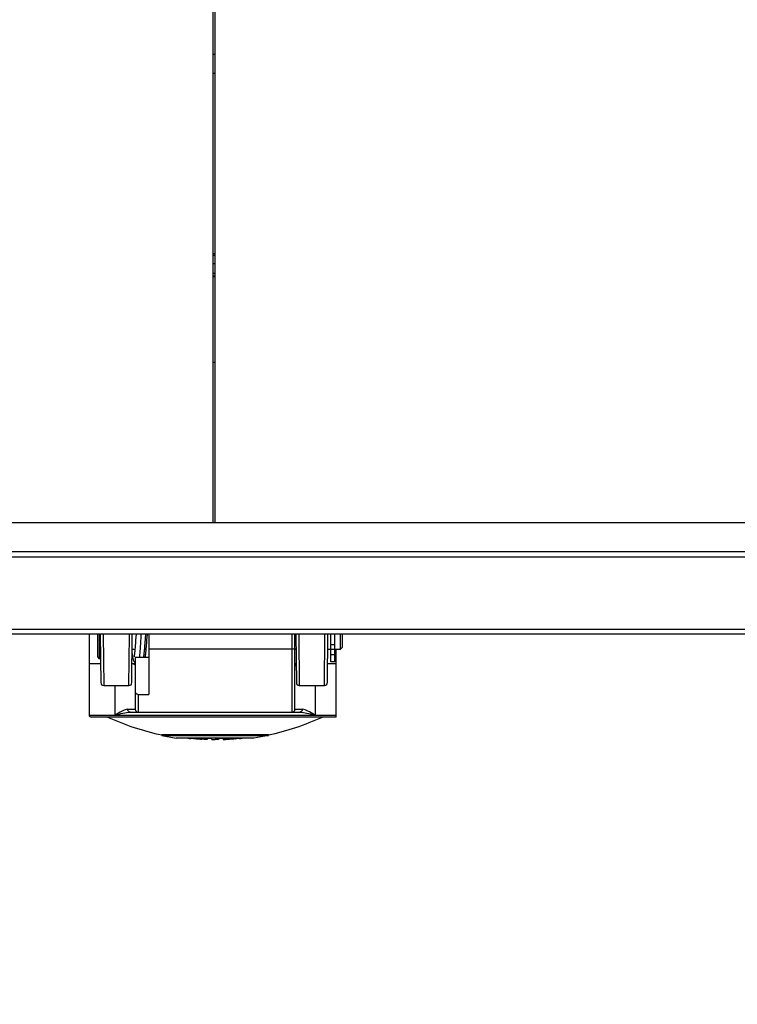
# Model space of a CAD drawing. Header units: millimetres. Extents: x 0 to 420, y 0 to 297.
# Tile 12 of 256: x 122.12 to 129.53, y 52.34 to 62.5. Entities that reach past the tile are written whole.
import ezdxf

# ---------------------------------------------------------------- set-up
doc = ezdxf.new("R2010")
doc.units = ezdxf.units.MM
doc.header["$LTSCALE"] = 23.1
doc.layers.get('0').update_dxf_attribs({"linetype": 'CONTINUOUS'})
doc.layers.add('DIM_PILOTEES', color=7, linetype='CONTINUOUS')
doc.styles.add('TEXTSTYLE_3', font='txt', dxfattribs={"width": 1.071429})
doc.styles.add('TEXTSTYLE_5', font='txt', dxfattribs={"width": 1.142857})
doc.styles.add('TEXTSTYLE_9', font='txt', dxfattribs={"width": 0.952381})
doc.dimstyles.new('DIMSTYLE_2', dxfattribs={"dimtxt": 2.5, "dimasz": 0.1875, "dimexe": 0.125, "dimexo": 0.0625, "dimgap": 1.25, "dimtad": 0, "dimtih": 1, "dimtoh": 1, "dimdsep": 46, "dimtxsty": 'TEXTSTYLE_3', "dimblk": '_FILLED', "dimblk1": '_FILLED', "dimblk2": '_FILLED', "dimcen": 0.09, "dimazin": 2, "dimtfac": 1, "dimtofl": 0, "dimtmove": 0, "dimatfit": 3, "dimldrblk": '_FILLED', "dimfxl": 1, "dimtolj": 1, "dimarcsym": 0})
doc.dimstyles.new('DIMSTYLE_4', dxfattribs={"dimtxt": 2.5, "dimasz": 0.1875, "dimexe": 0.125, "dimexo": 0.0625, "dimgap": 1.25, "dimtad": 0, "dimtih": 1, "dimtoh": 1, "dimdsep": 46, "dimtxsty": 'TEXTSTYLE_5', "dimblk": '_FILLED', "dimblk1": '_FILLED', "dimblk2": '_FILLED', "dimcen": 0.09, "dimazin": 2, "dimtfac": 1, "dimtofl": 0, "dimtmove": 0, "dimatfit": 3, "dimldrblk": '_FILLED', "dimfxl": 1, "dimtolj": 1, "dimarcsym": 0})
doc.dimstyles.new('DIMSTYLE_8', dxfattribs={"dimtxt": 2.5, "dimasz": 0.1875, "dimexe": 0.125, "dimexo": 0.0625, "dimgap": 1.25, "dimtad": 0, "dimtih": 1, "dimtoh": 1, "dimdsep": 46, "dimtxsty": 'TEXTSTYLE_9', "dimblk": '_FILLED', "dimblk1": '_FILLED', "dimblk2": '_FILLED', "dimcen": 0.09, "dimazin": 2, "dimtfac": 1, "dimtofl": 0, "dimtmove": 0, "dimatfit": 3, "dimldrblk": '_FILLED', "dimfxl": 1, "dimtolj": 1, "dimarcsym": 0})

# ---------------------------------------------------------------- blocks, each defined once
blk = doc.blocks.new('_FILLED')
at = {"color": 0, "linetype": 'BYBLOCK'}
blk.add_solid([(0, 0), (-1, 0.167), (-1, -0.167)], dxfattribs=at)
blk = doc.blocks.new('*D9')
at = {"layer": 'DIM_PILOTEES', "color": 2, "linetype": 'CONTINUOUS'}
for p, q in [((67.042, 106.042), (64.059, 106.042)), ((64.184, 106.042), (64.184, 83.788)), ((124.063, 106.042), (67.042, 106.042)), ((64.184, 53.247), (64.184, 78.788)), ((67.042, 53.247), (64.059, 53.247)), ((101.309, 53.247), (67.042, 53.247))]:
    blk.add_line(p, q, dxfattribs=at)
at = {"layer": 'DIM_PILOTEES', "color": 2, "linetype": 'CONTINUOUS', "xscale": 0.1875, "yscale": 0.1875, "zscale": 0.1875}
for p, rotation in [((64.184, 106.042), 90), ((64.184, 53.247), 270)]:
    blk.add_blockref('_FILLED', p, dxfattribs=dict(at, rotation=rotation))
at = {"layer": 'DIM_PILOTEES', "color": 2, "linetype": 'CONTINUOUS', "insert": (64.184, 82.538), "char_height": 2.5, "width": 8.57143, "attachment_point": 2, "line_spacing_factor": 0.9, "style": 'TEXTSTYLE_5'}
blk.add_mtext('{\\ftxt;\\W0.0001;\\H0.0001;\\~}{\\ftxt;\\W2.2857142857;\\H2.5; }{\\ftxt;\\W0.0001;\\H0.0001;\\~}', dxfattribs=at)
blk = doc.blocks.new('*D10')
at = {"layer": 'DIM_PILOTEES', "color": 2, "linetype": 'CONTINUOUS'}
for p, q in [((71.977, 76.601), (71.977, 41.945)), ((176.274, 76.587), (176.274, 41.945)), ((71.977, 42.07), (119.088, 42.07)), ((176.274, 42.07), (128.731, 42.07))]:
    blk.add_line(p, q, dxfattribs=at)
at = {"layer": 'DIM_PILOTEES', "color": 2, "linetype": 'CONTINUOUS', "xscale": 0.1875, "yscale": 0.1875, "zscale": 0.1875, "rotation": 180}
blk.add_blockref('_FILLED', (71.977, 42.07), dxfattribs=at)
at = {"layer": 'DIM_PILOTEES', "color": 2, "linetype": 'CONTINUOUS', "xscale": 0.1875, "yscale": 0.1875, "zscale": 0.1875}
blk.add_blockref('_FILLED', (176.274, 42.07), dxfattribs=at)
at = {"layer": 'DIM_PILOTEES', "color": 2, "linetype": 'CONTINUOUS', "insert": (123.91, 43.32), "char_height": 2.5, "width": 10.71429, "attachment_point": 2, "line_spacing_factor": 0.9, "style": 'TEXTSTYLE_9'}
blk.add_mtext('{\\ftxt;\\W0.0001;\\H0.0001;\\~}{\\ftxt;\\W2.8571428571;\\H2.5; }{\\ftxt;\\W0.0001;\\H0.0001;\\~}', dxfattribs=at)
blk = doc.blocks.new('*D12')
at = {"layer": 'DIM_PILOTEES', "color": 2, "linetype": 'CONTINUOUS'}
for p, q in [((78.325, 76.595), (78.325, 48.861)), ((169.925, 76.595), (169.925, 48.861)), ((78.325, 48.986), (119.852, 48.986)), ((169.925, 48.986), (127.709, 48.986))]:
    blk.add_line(p, q, dxfattribs=at)
at = {"layer": 'DIM_PILOTEES', "color": 2, "linetype": 'CONTINUOUS', "xscale": 0.1875, "yscale": 0.1875, "zscale": 0.1875, "rotation": 180}
blk.add_blockref('_FILLED', (78.325, 48.986), dxfattribs=at)
at = {"layer": 'DIM_PILOTEES', "color": 2, "linetype": 'CONTINUOUS', "xscale": 0.1875, "yscale": 0.1875, "zscale": 0.1875}
blk.add_blockref('_FILLED', (169.925, 48.986), dxfattribs=at)
at = {"layer": 'DIM_PILOTEES', "color": 2, "linetype": 'CONTINUOUS', "insert": (123.781, 50.236), "char_height": 2.5, "width": 8.03571, "attachment_point": 2, "line_spacing_factor": 0.9, "style": 'TEXTSTYLE_3'}
blk.add_mtext('{\\ftxt;\\W0.0001;\\H0.0001;\\~}{\\ftxt;\\W2.1428571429;\\H2.5; }{\\ftxt;\\W0.0001;\\H0.0001;\\~}', dxfattribs=at)

msp = doc.modelspace()

# ---------------------------------------------------------------- linework, layer by layer
at = {"color": 7, "linetype": 'CONTINUOUS'}
for p, q in [((124.115, 57.307), (124.115, 84.557)), ((124.135, 57.307), (124.135, 84.557)), ((124.115, 62.147), (124.135, 62.147)), ((124.135, 61.947), (124.115, 61.947)), ((124.135, 60.086), (124.115, 60.086)), ((124.135, 60.067), (124.115, 60.067)), ((124.135, 59.98), (124.115, 59.98)), ((124.135, 59.882), (124.115, 59.882)), ((124.135, 59.855), (124.115, 59.855)), ((124.115, 59.849), (124.125, 59.849)), ((124.125, 59.849), (124.135, 59.849)), ((124.115, 58.967), (124.135, 58.967)), ((163.575, 57.307), (84.675, 57.307)), ((163.575, 57.007), (84.675, 57.007)), ((114.978, 56.957), (133.273, 56.957)), ((133.273, 56.207), (114.978, 56.207)), ((133.223, 56.157), (115.028, 56.157)), ((122.835, 56.157), (122.835, 55.322)), ((122.92, 56.157), (122.92, 55.922)), ((122.94, 56.157), (122.94, 55.902)), ((122.95, 56.152), (122.955, 55.657)), ((122.98, 56.152), (122.985, 55.627)), ((123.246, 55.627), (123.25, 56.152)), ((123.276, 55.657), (123.28, 56.152)), ((123.32, 56.157), (123.315, 56.097)), ((123.413, 56.067), (123.42, 56.157)), ((123.433, 56.157), (123.428, 56.097)), ((123.45, 56.157), (123.45, 55.536)), ((124.93, 55.352), (124.93, 56.157)), ((124.96, 55.382), (124.96, 56.157)), ((124.97, 56.152), (124.975, 55.657)), ((125, 56.152), (125.005, 55.627)), ((125.266, 55.627), (125.27, 56.152)), ((125.296, 55.657), (125.3, 56.152)), ((125.33, 55.872), (125.33, 56.157)), ((125.37, 55.872), (125.37, 56.157)), ((125.43, 56.002), (125.43, 56.157)), ((125.45, 56.022), (125.45, 56.157)), ((123.309, 56.019), (123.307, 55.999)), ((123.311, 56.04), (123.309, 56.019)), ((123.313, 56.064), (123.311, 56.04)), ((123.315, 56.097), (123.313, 56.064)), ((123.409, 56.015), (123.411, 56.036)), ((123.411, 56.036), (123.413, 56.067)), ((123.423, 56.025), (123.421, 56.01)), ((123.424, 56.041), (123.423, 56.025)), ((123.426, 56.068), (123.424, 56.041)), ((123.428, 56.097), (123.426, 56.068)), ((125.37, 56.047), (125.33, 56.047)), ((125.45, 56.022), (125.43, 56.002)), ((122.92, 55.922), (122.94, 55.902)), ((123.278, 55.959), (123.279, 55.957)), ((123.279, 56.002), (123.308, 56.002)), ((123.279, 55.957), (123.279, 55.95)), ((123.279, 55.95), (123.28, 55.944)), ((123.28, 55.944), (123.281, 55.938)), ((123.281, 55.938), (123.282, 55.933)), ((123.282, 55.933), (123.282, 55.928)), ((123.282, 55.928), (123.283, 55.923)), ((123.283, 55.923), (123.284, 55.918)), ((123.284, 55.918), (123.285, 55.914)), ((123.299, 55.928), (123.298, 55.926)), ((123.298, 55.926), (123.298, 55.925)), ((123.298, 55.925), (123.298, 55.924)), ((123.298, 55.924), (123.298, 55.924)), ((123.3, 55.934), (123.299, 55.932)), ((123.299, 55.932), (123.299, 55.93)), ((123.299, 55.93), (123.299, 55.928)), ((123.301, 55.94), (123.3, 55.937)), ((123.3, 55.937), (123.3, 55.934)), ((123.302, 55.946), (123.301, 55.943)), ((123.301, 55.943), (123.301, 55.94)), ((123.303, 55.954), (123.302, 55.95)), ((123.302, 55.95), (123.302, 55.946)), ((123.304, 55.962), (123.303, 55.958)), ((123.303, 55.958), (123.303, 55.954)), ((123.305, 55.977), (123.304, 55.967)), ((123.304, 55.967), (123.304, 55.962)), ((123.306, 55.988), (123.305, 55.977)), ((123.307, 55.999), (123.306, 55.988)), ((123.31, 55.915), (123.31, 55.382)), ((123.45, 55.915), (123.31, 55.915)), ((123.398, 55.92), (123.399, 55.926)), ((123.398, 55.915), (123.398, 55.92)), ((123.398, 55.915), (123.398, 55.915)), ((123.399, 55.926), (123.4, 55.931)), ((123.4, 55.931), (123.401, 55.937)), ((123.401, 55.937), (123.402, 55.944)), ((123.402, 55.944), (123.403, 55.951)), ((123.403, 55.951), (123.404, 55.959)), ((123.404, 55.967), (123.405, 55.976)), ((123.404, 55.959), (123.404, 55.967)), ((123.405, 55.976), (123.406, 55.985)), ((123.406, 55.985), (123.409, 56.015)), ((123.408, 56.002), (123.421, 56.002)), ((123.412, 55.928), (123.411, 55.926)), ((123.411, 55.926), (123.411, 55.925)), ((123.411, 55.925), (123.411, 55.924)), ((123.411, 55.924), (123.411, 55.924)), ((123.413, 55.932), (123.412, 55.93)), ((123.412, 55.93), (123.412, 55.928)), ((123.414, 55.941), (123.413, 55.938)), ((123.413, 55.938), (123.413, 55.935)), ((123.413, 55.935), (123.413, 55.932)), ((123.415, 55.948), (123.414, 55.944)), ((123.414, 55.944), (123.414, 55.941)), ((123.416, 55.956), (123.415, 55.952)), ((123.415, 55.952), (123.415, 55.948)), ((123.417, 55.961), (123.416, 55.956)), ((123.418, 55.971), (123.417, 55.966)), ((123.417, 55.966), (123.417, 55.961)), ((123.419, 55.983), (123.418, 55.971)), ((123.42, 55.995), (123.419, 55.983)), ((123.421, 56.01), (123.42, 55.995)), ((124.93, 56.002), (123.45, 56.002)), ((124.96, 56.002), (124.972, 56.002)), ((125.299, 56.002), (125.33, 56.002)), ((125.33, 56.004), (125.37, 56.004)), ((125.33, 55.946), (125.37, 55.946)), ((125.37, 56.002), (125.43, 56.002)), ((125.385, 55.302), (125.385, 56.002)), ((122.953, 55.852), (122.835, 55.852)), ((122.953, 55.902), (122.94, 55.902)), ((123.31, 55.852), (123.277, 55.852)), ((123.285, 55.914), (123.285, 55.909)), ((123.285, 55.909), (123.286, 55.905)), ((123.286, 55.905), (123.287, 55.902)), ((123.287, 55.902), (123.288, 55.898)), ((123.288, 55.898), (123.289, 55.894)), ((123.289, 55.894), (123.29, 55.891)), ((123.29, 55.891), (123.292, 55.887)), ((123.292, 55.887), (123.293, 55.883)), ((123.293, 55.883), (123.296, 55.879)), ((123.296, 55.879), (123.298, 55.875)), ((123.298, 55.875), (123.301, 55.871)), ((123.301, 55.871), (123.305, 55.867)), ((123.305, 55.867), (123.308, 55.864)), ((123.305, 55.842), (123.306, 55.844)), ((123.308, 55.864), (123.31, 55.862)), ((124.973, 55.852), (124.96, 55.852)), ((125.385, 55.852), (125.297, 55.852)), ((125.37, 55.872), (125.33, 55.872)), ((122.985, 55.627), (123.246, 55.627)), ((123.104, 55.322), (123.104, 55.627)), ((125.005, 55.627), (125.266, 55.627)), ((125.167, 55.627), (125.167, 55.322)), ((123.34, 55.536), (123.34, 55.352)), ((123.34, 55.536), (123.45, 55.536)), ((122.835, 55.322), (125.385, 55.322)), ((123.232, 55.382), (123.31, 55.382)), ((123.26, 55.352), (125.01, 55.352)), ((124.96, 55.382), (125.038, 55.382)), ((125.167, 55.322), (125.16, 55.326)), ((125.16, 55.324), (125.16, 55.326)), ((125.16, 55.324), (125.167, 55.322)), ((125.385, 55.302), (122.855, 55.302)), ((123.585, 55.111), (123.585, 55.117)), ((124.685, 55.117), (123.585, 55.117)), ((123.585, 55.111), (123.735, 55.084)), ((123.585, 55.111), (124.685, 55.111)), ((124.685, 55.111), (124.535, 55.084)), ((124.685, 55.117), (124.685, 55.111)), ((124.535, 55.084), (123.735, 55.084)), ((123.914, 55.081), (123.884, 55.081)), ((124.101, 55.081), (124.002, 55.081)), ((124.002, 55.076), (124.004, 55.076)), ((124.002, 55.076), (124.004, 55.076)), ((124.04, 55.073), (124.04, 55.081)), ((124.054, 55.081), (124.054, 55.071)), ((124.101, 55.069), (124.101, 55.081)), ((124.101, 55.069), (124.135, 55.069)), ((124.17, 55.069), (124.135, 55.069)), ((124.268, 55.081), (124.17, 55.081)), ((124.17, 55.081), (124.17, 55.069)), ((124.217, 55.081), (124.217, 55.071)), ((124.271, 55.081), (124.271, 55.073)), ((124.332, 55.084), (124.332, 55.082)), ((124.333, 55.082), (124.332, 55.082)), ((124.387, 55.081), (124.339, 55.081))]:
    msp.add_line(p, q, dxfattribs=at)
for centre, radius, start, end in [((124.125, 60.995), 1.146, 269.4994, 270.4996), ((122.985, 55.657), 0.03, 180.5, 270), ((123.246, 55.657), 0.03, 270, 359.5), ((125.005, 55.657), 0.03, 180.5, 270), ((125.266, 55.657), 0.03, 270, 359.5), ((122.855, 55.322), 0.02, 180, 270), ((123.34, 55.382), 0.03, 180, 270), ((124.93, 55.382), 0.03, 269.9747, 0.0258), ((124.135, 57.712), 2.653, 245.2893, 258.0348), ((124.135, 57.712), 2.653, 281.9652, 294.7107), ((124.135, 57.671), 2.603, 263.8223, 264.4557), ((124.116, 56.783), 1.714, 263.2213, 264.2324), ((124.157, 56.787), 1.718, 262.3866, 262.9205), ((124.116, 56.78), 1.712, 264.2325, 264.7203), ((124.156, 56.784), 1.716, 262.9204, 263.597), ((124.115, 56.778), 1.709, 264.7203, 265.6605), ((124.156, 56.782), 1.713, 263.597, 264.2547), ((124.156, 56.78), 1.711, 264.2547, 264.8242), ((124.115, 56.777), 1.708, 265.6606, 266.1127), ((124.156, 56.778), 1.709, 264.8934, 266.1126), ((124.155, 56.777), 1.708, 273.8873, 274.3394), ((124.155, 56.778), 1.709, 274.3395, 275.2797), ((124.155, 56.78), 1.712, 275.2797, 275.7675), ((124.155, 56.782), 1.713, 275.7675, 276.2671), ((124.155, 56.783), 1.715, 276.2671, 276.7786), ((124.135, 57.671), 2.603, 275.5443, 276.1777)]:
    msp.add_arc(centre, radius, start, end, dxfattribs=at)
for points, knots in [([(123.37, 56.157), (123.369, 56.143), (123.366, 56.092), (123.362, 56.04), (123.36, 56.002)], [0, 0, 0, 0, 0.260854, 1, 1, 1, 1]), ([(123.36, 56.002), (123.359, 55.994), (123.357, 55.965), (123.355, 55.936), (123.353, 55.915)], [0, 0, 0, 0, 0.280051, 1, 1, 1, 1]), ([(124.96, 56.01), (124.96, 56.009), (124.957, 56.006), (124.947, 56.003), (124.937, 56.002), (124.93, 56.002)], [0, 0, 0, 0, 0.121179, 0.339453, 1, 1, 1, 1]), ([(123.289, 55.852), (123.291, 55.852), (123.297, 55.851), (123.303, 55.846), (123.305, 55.842)], [0, 0, 0, 0, 0.267924, 1, 1, 1, 1]), ([(123.305, 55.842), (123.306, 55.841), (123.307, 55.839), (123.308, 55.838), (123.31, 55.837), (123.31, 55.838), (123.31, 55.838)], [0, 0, 0, 0, 0.459903, 0.74979, 0.87871, 1, 1, 1, 1]), ([(124.96, 55.83), (124.96, 55.829), (124.96, 55.826), (124.962, 55.832), (124.963, 55.835), (124.964, 55.84), (124.965, 55.842)], [0, 0, 0, 0, 0.161952, 0.296429, 0.616684, 1, 1, 1, 1]), ([(123.31, 55.575), (123.31, 55.566), (123.314, 55.548), (123.332, 55.536), (123.34, 55.536)], [0, 0, 0, 0, 0.505619, 1, 1, 1, 1]), ([(123.232, 55.382), (123.223, 55.382), (123.203, 55.376), (123.16, 55.355), (123.127, 55.335), (123.104, 55.322)], [0, 0, 0, 0, 0.196749, 0.434604, 1, 1, 1, 1]), ([(123.104, 55.322), (123.13, 55.329), (123.182, 55.342), (123.234, 55.352), (123.26, 55.352)], [0, 0, 0, 0, 0.516493, 1, 1, 1, 1]), ([(123.26, 55.352), (123.253, 55.352), (123.238, 55.359), (123.232, 55.374), (123.232, 55.382)], [0, 0, 0, 0, 0.485718, 1, 1, 1, 1]), ([(125.038, 55.382), (125.038, 55.374), (125.033, 55.359), (125.017, 55.352), (125.01, 55.352)], [0, 0, 0, 0, 0.514237, 1, 1, 1, 1]), ([(125.01, 55.352), (125.035, 55.352), (125.085, 55.344), (125.134, 55.33), (125.16, 55.324)], [0, 0, 0, 0, 0.481745, 1, 1, 1, 1]), ([(125.16, 55.326), (125.138, 55.338), (125.1, 55.361), (125.057, 55.382), (125.038, 55.382)], [0, 0, 0, 0, 0.568963, 1, 1, 1, 1]), ([(123.958, 55.084), (123.961, 55.083), (123.976, 55.082), (123.99, 55.081), (124.002, 55.081)], [0, 0, 0, 0, 0.214717, 1, 1, 1, 1]), ([(124.054, 55.071), (124.054, 55.071), (124.051, 55.071), (124.049, 55.071), (124.042, 55.071), (124.032, 55.071), (124.017, 55.072), (124.005, 55.072), (124, 55.073)], [0, 0, 0, 0, 0.024035, 0.093165, 0.202557, 0.344026, 0.679097, 1, 1, 1, 1]), ([(124.04, 55.073), (124.042, 55.073), (124.045, 55.072), (124.05, 55.072), (124.052, 55.071), (124.054, 55.072), (124.054, 55.071)], [0, 0, 0, 0, 0.416385, 0.732804, 0.930276, 1, 1, 1, 1]), ([(124.217, 55.071), (124.217, 55.071), (124.219, 55.071), (124.222, 55.071), (124.228, 55.071), (124.239, 55.071), (124.253, 55.072), (124.265, 55.072), (124.271, 55.073)], [0, 0, 0, 0, 0.024052, 0.093202, 0.202617, 0.344106, 0.67919, 1, 1, 1, 1]), ([(124.268, 55.081), (124.28, 55.081), (124.295, 55.082), (124.309, 55.083), (124.312, 55.084)], [0, 0, 0, 0, 0.785331, 1, 1, 1, 1]), ([(124.332, 55.082), (124.332, 55.081), (124.336, 55.081), (124.337, 55.081), (124.339, 55.081)], [0, 0, 0, 0, 0.265246, 1, 1, 1, 1]), ([(124.342, 55.084), (124.341, 55.084), (124.338, 55.083), (124.335, 55.083), (124.333, 55.082)], [0, 0, 0, 0, 0.352155, 1, 1, 1, 1])]:
    msp.add_open_spline(points, degree=3, knots=knots, dxfattribs=at)
for points in [[(123.306, 55.844), (123.306, 55.847), (123.308, 55.849), (123.31, 55.851)], [(124.96, 55.85), (124.962, 55.849), (124.963, 55.847), (124.964, 55.846)], [(124.964, 55.846), (124.965, 55.844), (124.965, 55.843), (124.965, 55.842)], [(124.965, 55.842), (124.966, 55.844), (124.967, 55.846), (124.968, 55.847)], [(124.968, 55.847), (124.969, 55.849), (124.971, 55.85), (124.973, 55.851)]]:
    msp.add_open_spline(points, degree=3, dxfattribs=at)

# ---------------------------------------------------------------- dimensions: what is measured, and where the dimension line sits
at = {"layer": 'DIM_PILOTEES', "color": 2, "linetype": 'CONTINUOUS'}
for base, p1, p2, angle, text, dimstyle, picture, middle in [((64.184, 53.247), (124.125, 106.042), (101.372, 53.247), 270, '{\\ftxt;\\W0.0001;\\H0.0001;\\~}{\\ftxt;\\W2.2857142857;\\H2.5; }{\\ftxt;\\W0.0001;\\H0.0001;\\~}', 'DIMSTYLE_4', '*D9', (61.327, 80.038)), ((78.325, 48.986), (169.925, 76.657), (78.325, 76.657), 180, '{\\ftxt;\\W0.0001;\\H0.0001;\\~}{\\ftxt;\\W2.1428571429;\\H2.5; }{\\ftxt;\\W0.0001;\\H0.0001;\\~}', 'DIMSTYLE_2', '*D12', (121.102, 47.736))]:
    dim = msp.add_linear_dim(base=base, p1=p1, p2=p2, angle=angle, text=text, dimstyle=dimstyle, dxfattribs=at)
    dim.commit()
    dim.dimension.update_dxf_attribs({"geometry": picture, "text_midpoint": middle, "dimtype": 160})
dim = msp.add_linear_dim(base=(176.274, 42.07), p1=(71.977, 76.664), p2=(176.274, 76.649), text='{\\ftxt;\\W0.0001;\\H0.0001;\\~}{\\ftxt;\\W2.8571428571;\\H2.5; }{\\ftxt;\\W0.0001;\\H0.0001;\\~}', dimstyle='DIMSTYLE_8', dxfattribs=at)
dim.commit()
dim.dimension.update_dxf_attribs({"geometry": '*D10', "text_midpoint": (120.338, 40.82), "dimtype": 160})

doc.saveas('drawing.dxf')
